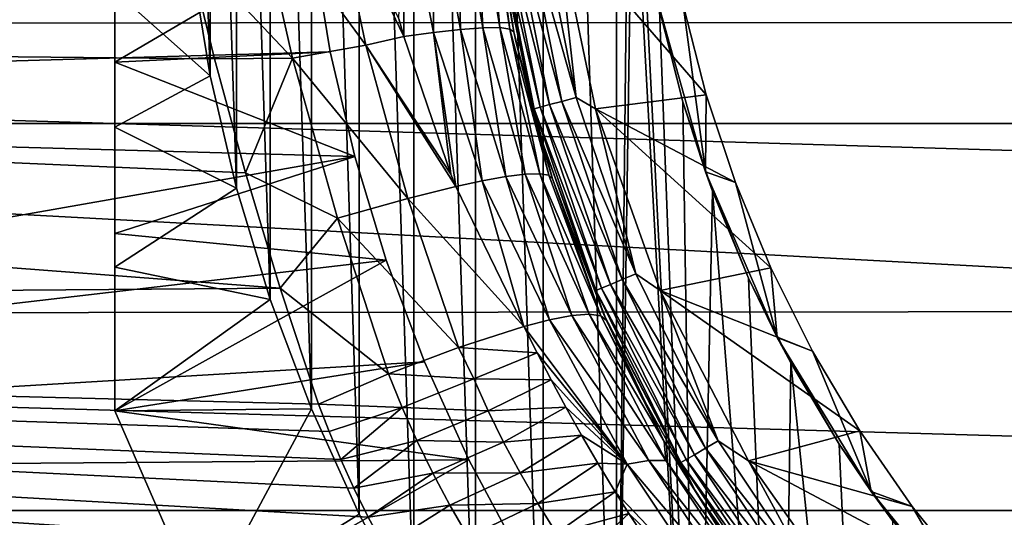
# Model space of a CAD drawing. Header units: metres. Extents: x -139 to 105, y -30 to 40.
# Tile 25 of 153: x -90.78 to -82.74, y -6.44 to -2.37. Entities that reach past the tile are written whole.
import ezdxf

# ---------------------------------------------------------------- set-up
doc = ezdxf.new("R2010")
doc.units = ezdxf.units.M
doc.layers.add('solid_150_SW0003', color=7, linetype='CONTINUOUS')

msp = doc.modelspace()

# ---------------------------------------------------------------- linework, layer by layer
at = {"layer": 'solid_150_SW0003'}
for points in [[(-85.90313, 9.558289, 38.637951), (-86.502502, 8.828372, 38.637951), (-85.90313, -9.558289, 38.637951)], [(-85.90313, 9.558289, 38.637951), (-85.90313, -9.558289, 38.637951), (-85.799141, 0, 38.637951)], [(-86.502502, 8.828372, 38.637951), (-87.054787, 8.056686, 38.637951), (-86.502502, -8.828372, 38.637951)], [(-86.502502, 8.828372, 38.637951), (-86.502502, -8.828372, 38.637951), (-85.90313, -9.558289, 38.637951)], [(-87.054787, 8.056686, 38.637951), (-87.5578, 7.247901, 38.637951), (-87.054787, -8.056686, 38.637951)], [(-87.054787, 8.056686, 38.637951), (-87.054787, -8.056686, 38.637951), (-86.502502, -8.828372, 38.637951)], [(-87.5578, 7.247901, 38.637951), (-88.005074, 6.41228, 38.637951), (-87.5578, -7.247901, 38.637951)], [(-87.5578, 7.247901, 38.637951), (-87.5578, -7.247901, 38.637951), (-87.054787, -8.056686, 38.637951)], [(-88.005074, 6.41228, 38.637951), (-88.394829, 5.551097, 38.637951), (-88.005074, -6.41228, 38.637951)], [(-88.005074, 6.41228, 38.637951), (-88.005074, -6.41228, 38.637951), (-87.5578, -7.247901, 38.637951)], [(-90, -4.394884, 36.375858), (-90, 4.393887, 36.376377), (-90, 5.567764, 35.637951)], [(-90, -5.567764, 35.637951), (-90, -4.394884, 36.375858), (-90, 5.567764, 35.637951)], [(-90, 5.567764, 26.637949), (-90, -5.567764, 35.637951), (-90, 5.567764, 35.637951)], [(-90, 5.567764, 26.637949), (-90, -5.567764, 26.637949), (-90, -5.567764, 35.637951)], [(-90, 5.567764, 26.637949), (-90, 4.120641, 26.105152), (-90, -5.567764, 26.637949)], [(-88.394829, 5.551097, 38.637951), (-88.729866, 4.660062, 38.637951), (-88.394829, -5.551097, 38.637951)], [(-88.394829, 5.551097, 38.637951), (-88.394829, -5.551097, 38.637951), (-88.005074, -6.41228, 38.637951)], [(-88.729866, 4.660062, 38.637951), (-89.006325, 3.750361, 38.637951), (-88.729866, -4.660062, 38.637951)], [(-88.729866, 4.660062, 38.637951), (-88.729866, -4.660062, 38.637951), (-88.394829, -5.551097, 38.637951)], [(-90, -3.251453, 36.941399), (-90, 3.249823, 36.942093), (-90, 4.393887, 36.376377)], [(-90, -4.394884, 36.375858), (-90, -3.251453, 36.941399), (-90, 4.393887, 36.376377)], [(-90, 4.120641, 26.105152), (-90, -4.12066, 26.105158), (-90, -5.567764, 26.637949)], [(-90, 4.120641, 26.105152), (-90, 2.720599, 25.731308), (-90, -4.12066, 26.105158)], [(-89.006325, 3.750361, 38.637951), (-89.220665, 2.832083, 38.637951), (-89.006325, -3.750361, 38.637951)], [(-89.006325, 3.750361, 38.637951), (-89.006325, -3.750361, 38.637951), (-88.729866, -4.660062, 38.637951)], [(-90, -3.251453, 36.941399), (-90, -2.137442, 37.334099), (-90, 3.249823, 36.942093)], [(-89.220665, 2.832083, 38.637951), (-89.374077, 1.901819, 38.637951), (-89.220665, -2.832083, 38.637951)], [(-89.220665, 2.832083, 38.637951), (-89.220665, -2.832083, 38.637951), (-89.006325, -3.750361, 38.637951)], [(-90, 2.720599, 25.731308), (-90, -2.720624, 25.731314), (-90, -4.12066, 26.105158)], [(-90, 2.720599, 25.731308), (-90, 1.352199, 25.510786), (-90, -2.720624, 25.731314)], [(-89.374077, 1.901819, 38.637951), (-89.374077, -1.901819, 38.637951), (-89.220665, -2.832083, 38.637951)], [(-90, 1.352199, 25.510786), (-90, -1.352218, 25.510788), (-90, -2.720624, 25.731314)], [(-117.000031, -2.410733, 95.916939), (-40, -2.379622, 95.920692), (-40, 0, 96.062759)], [(-117.000031, -2.410733, 95.916939), (-40, 0, 96.062759), (-115.500031, 0, 96.062759)], [(-117.000031, -2.410733, 56.208595), (-117.000031, 0, 56.062771), (-89.408424, -1.775879, 56.141773)], [(-45.475842, -3.221479, 3.637949), (-104.699997, 0, 3.637949), (-45.299999, 0, 3.637949)], [(-45.475842, -3.221479, 3.637949), (-104.524162, -3.221479, 3.637949), (-104.699997, 0, 3.637949)], [(-103.334969, -3.068122, 23.637949), (-88.5, 0, 23.637949), (-103.5, 0, 23.637949)], [(-103.334969, -3.068122, 23.637949), (-88.469452, -0.891737, 23.637949), (-88.5, 0, 23.637949)], [(-85.90313, -9.558289, 38.637951), (-85.771942, -0.77288, 38.637951), (-85.799141, 0, 38.637951)], [(-85.90313, -9.558289, 38.637951), (-85.252441, -10.252441, 38.637951), (-85.771942, -0.77288, 38.637951)], [(-85.252441, -10.252441, 38.637951), (-85.690224, -1.535287, 38.637951), (-85.771942, -0.77288, 38.637951)], [(-103.334969, -3.068122, 23.637949), (-88.382759, -1.770659, 23.637949), (-88.469452, -0.891737, 23.637949)], [(-87.640297, -2.51196, 55.928982), (-87.67997, -2.368157, 55.917652), (-87.642067, -1.229199, 55.708458)], [(-87.396675, -2.479164, 55.791279), (-87.642067, -1.229199, 55.708458), (-87.403511, -1.217534, 55.522923)], [(-87.396675, -2.479164, 55.791279), (-87.640297, -2.51196, 55.928982), (-87.642067, -1.229199, 55.708458)], [(-87.176895, -2.453123, 55.604336), (-87.403511, -1.217534, 55.522923), (-87.20298, -1.21334, 55.288284)], [(-87.176895, -2.453123, 55.604336), (-87.396675, -2.479164, 55.791279), (-87.403511, -1.217534, 55.522923)], [(-86.993134, -2.439276, 55.374889), (-87.20298, -1.21334, 55.288284), (-87.054329, -1.217109, 55.017944)], [(-86.993134, -2.439276, 55.374889), (-87.176895, -2.453123, 55.604336), (-87.20298, -1.21334, 55.288284)], [(-86.85659, -2.438644, 55.115311), (-87.054329, -1.217109, 55.017944), (-86.965042, -1.228353, 54.729668)], [(-86.85659, -2.438644, 55.115311), (-86.993134, -2.439276, 55.374889), (-87.054329, -1.217109, 55.017944)], [(-86.773102, -2.450768, 54.841156), (-86.965042, -1.228353, 54.729668), (-86.935135, -1.245991, 54.443222)], [(-86.773102, -2.450768, 54.841156), (-86.85659, -2.438644, 55.115311), (-86.965042, -1.228353, 54.729668)], [(-86.742363, -2.473235, 54.566971), (-86.935135, -1.245991, 54.443222), (-86.888229, -1.633999, 46.837948)], [(-86.773102, -2.450768, 54.841156), (-86.935135, -1.245991, 54.443222), (-86.742363, -2.473235, 54.566971)], [(-88.382759, -1.770659, 23.637949), (-90, -2.720624, 25.731314), (-90, -1.352218, 25.510788)], [(-89.408424, -1.775879, 56.141773), (-88.850204, -1.352463, 56.073666), (-88.548378, -2.687185, 56.203346)], [(-88.850204, -1.352463, 56.073666), (-88.220848, -1.297715, 55.947285), (-87.950867, -2.580628, 56.053886)], [(-88.548378, -2.687185, 56.203346), (-88.850204, -1.352463, 56.073666), (-87.950867, -2.580628, 56.053886)], [(-88.220848, -1.297715, 55.947285), (-87.67997, -2.368157, 55.917652), (-87.640297, -2.51196, 55.928982)], [(-87.950867, -2.580628, 56.053886), (-88.220848, -1.297715, 55.947285), (-87.640297, -2.51196, 55.928982)], [(-86.649139, -1.533638, 46.404739), (-86.529419, -1.517877, 46.354851), (-86.232658, -3.009782, 46.354851)], [(-86.232658, -3.009782, 46.354851), (-86.529419, -1.517877, 46.354851), (-86.391304, -1.573806, 46.337948)], [(-86.880447, -1.56409, 46.708538), (-86.574654, -3.101419, 46.708538), (-86.888229, -1.633999, 46.837948)], [(-86.830856, -1.557562, 46.587837), (-86.526344, -3.088474, 46.587837), (-86.880447, -1.56409, 46.708538)], [(-86.526344, -3.088474, 46.587837), (-86.574654, -3.101419, 46.708538), (-86.880447, -1.56409, 46.708538)], [(-86.751961, -1.547175, 46.484211), (-86.449478, -3.067878, 46.484211), (-86.830856, -1.557562, 46.587837)], [(-86.449478, -3.067878, 46.484211), (-86.526344, -3.088474, 46.587837), (-86.830856, -1.557562, 46.587837)], [(-86.649139, -1.533638, 46.404739), (-86.349297, -3.041036, 46.404739), (-86.751961, -1.547175, 46.484211)], [(-86.349297, -3.041036, 46.404739), (-86.449478, -3.067878, 46.484211), (-86.751961, -1.547175, 46.484211)], [(-86.649139, -1.533638, 46.404739), (-86.232658, -3.009782, 46.354851), (-86.349297, -3.041036, 46.404739)], [(-85.169456, -2.988082, 46.337948), (-86.073418, -3.102036, 46.337948), (-86.391304, -1.573806, 46.337948)], [(-86.232658, -3.009782, 46.354851), (-86.391304, -1.573806, 46.337948), (-86.073418, -3.102036, 46.337948)], [(-85.3573, -2.251711, 46.337948), (-85.169456, -2.988082, 46.337948), (-86.391304, -1.573806, 46.337948)], [(-85.252441, -10.252441, 38.637951), (-85.552727, -2.294196, 38.637951), (-85.690224, -1.535287, 38.637951)], [(-86.574654, -3.101419, 46.708538), (-86.555008, -3.237561, 46.837948), (-86.888229, -1.633999, 46.837948)], [(-86.742363, -2.473235, 54.566971), (-86.888229, -1.633999, 46.837948), (-86.555008, -3.237561, 46.837948)], [(-117.000031, -2.410733, 56.208595), (-89.408424, -1.775879, 56.141773), (-89.186241, -2.693425, 56.244965)], [(-103.334969, -3.068122, 23.637949), (-88.239929, -2.636766, 23.637949), (-88.382759, -1.770659, 23.637949)], [(-88.382759, -1.770659, 23.637949), (-88.239929, -2.636766, 23.637949), (-90, -2.720624, 25.731314)], [(-89.186241, -2.693425, 56.244965), (-89.408424, -1.775879, 56.141773), (-88.548378, -2.687185, 56.203346)], [(-90, -2.137442, 37.334099), (-89.220665, -2.832083, 38.637951), (-89.374077, -1.901819, 38.637951)], [(-90, -3.251453, 36.941399), (-89.220665, -2.832083, 38.637951), (-90, -2.137442, 37.334099)], [(-85.176407, -3.616734, 46.137951), (-85.3573, -2.251711, 46.337948), (-85.574089, -2.197435, 46.137951)], [(-85.574089, -2.197435, 46.137951), (-85.552727, -2.294196, 38.637951), (-85.361336, -3.044461, 38.637951)], [(-85.176407, -3.616734, 46.137951), (-85.574089, -2.197435, 46.137951), (-85.361336, -3.044461, 38.637951)], [(-85.252441, -10.252441, 38.637951), (-85.361336, -3.044461, 38.637951), (-85.552727, -2.294196, 38.637951)], [(-85.176407, -3.616734, 46.137951), (-85.169456, -2.988082, 46.337948), (-85.3573, -2.251711, 46.337948)], [(-117.000031, -2.410733, 95.916939), (-40, -4.725437, 95.496498), (-40, -2.379622, 95.920692)], [(-117.000031, -2.410733, 95.916939), (-117.000031, -4.786312, 95.481598), (-40, -4.725437, 95.496498)], [(-117.000031, -2.410733, 56.208595), (-89.186241, -2.693425, 56.244965), (-88.932846, -3.625244, 56.394077)], [(-117.000031, -2.410733, 56.208595), (-88.932846, -3.625244, 56.394077), (-88.649933, -4.566044, 56.590965)], [(-117.000031, -4.786312, 56.643936), (-117.000031, -2.410733, 56.208595), (-88.649933, -4.566044, 56.590965)], [(-87.255074, -3.634837, 56.026703), (-87.640297, -2.51196, 55.928982), (-87.396675, -2.479164, 55.791279)], [(-86.998489, -3.690458, 55.889561), (-87.396675, -2.479164, 55.791279), (-87.176895, -2.453123, 55.604336)], [(-87.213623, -3.735859, 56.036102), (-87.255074, -3.634837, 56.026703), (-87.396675, -2.479164, 55.791279)], [(-86.998489, -3.690458, 55.889561), (-87.213623, -3.735859, 56.036102), (-87.396675, -2.479164, 55.791279)], [(-86.807274, -3.655607, 55.702972), (-87.176895, -2.453123, 55.604336), (-86.993134, -2.439276, 55.374889)], [(-86.807274, -3.655607, 55.702972), (-86.998489, -3.690458, 55.889561), (-87.176895, -2.453123, 55.604336)], [(-86.648529, -3.635926, 55.483105), (-86.993134, -2.439276, 55.374889), (-86.85659, -2.438644, 55.115311)], [(-86.648529, -3.635926, 55.483105), (-86.807274, -3.655607, 55.702972), (-86.993134, -2.439276, 55.374889)], [(-86.530067, -3.632416, 55.240562), (-86.85659, -2.438644, 55.115311), (-86.773102, -2.450768, 54.841156)], [(-86.530067, -3.632416, 55.240562), (-86.648529, -3.635926, 55.483105), (-86.85659, -2.438644, 55.115311)], [(-86.455688, -3.644524, 54.987793), (-86.773102, -2.450768, 54.841156), (-86.742363, -2.473235, 54.566971)], [(-86.455688, -3.644524, 54.987793), (-86.530067, -3.632416, 55.240562), (-86.773102, -2.450768, 54.841156)], [(-86.728676, -2.537367, 54.57502), (-86.742363, -2.473235, 54.566971), (-86.555008, -3.237561, 46.837948)], [(-86.455688, -3.644524, 54.987793), (-86.742363, -2.473235, 54.566971), (-86.728676, -2.537367, 54.57502)], [(-87.950867, -2.580628, 56.053886), (-87.640297, -2.51196, 55.928982), (-87.255074, -3.634837, 56.026703)], [(-86.42408, -3.672916, 54.739048), (-86.728676, -2.537367, 54.57502), (-86.555008, -3.237561, 46.837948)], [(-86.455688, -3.644524, 54.987793), (-86.728676, -2.537367, 54.57502), (-86.42408, -3.672916, 54.739048)], [(-103.334969, -3.068122, 23.637949), (-88.040375, -3.491716, 23.637949), (-88.239929, -2.636766, 23.637949)], [(-88.239929, -2.636766, 23.637949), (-88.040375, -3.491716, 23.637949), (-90, -2.720624, 25.731314)], [(-88.548378, -2.687185, 56.203346), (-87.950867, -2.580628, 56.053886), (-87.606705, -3.835563, 56.229912)], [(-87.950867, -2.580628, 56.053886), (-87.255074, -3.634837, 56.026703), (-87.213623, -3.735859, 56.036102)], [(-87.606705, -3.835563, 56.229912), (-87.950867, -2.580628, 56.053886), (-87.213623, -3.735859, 56.036102)], [(-88.040375, -3.491716, 23.637949), (-90, -4.12066, 26.105158), (-90, -2.720624, 25.731314)], [(-88.932846, -3.625244, 56.394077), (-89.186241, -2.693425, 56.244965), (-88.548378, -2.687185, 56.203346)], [(-88.932846, -3.625244, 56.394077), (-88.548378, -2.687185, 56.203346), (-88.181908, -3.993971, 56.415482)], [(-88.181908, -3.993971, 56.415482), (-88.548378, -2.687185, 56.203346), (-87.606705, -3.835563, 56.229912)], [(-90, -3.251453, 36.941399), (-89.006325, -3.750361, 38.637951), (-89.220665, -2.832083, 38.637951)], [(-86.349297, -3.041036, 46.404739), (-85.85527, -4.4964, 46.404739), (-86.449478, -3.067878, 46.484211)], [(-86.349297, -3.041036, 46.404739), (-86.232658, -3.009782, 46.354851), (-85.743706, -4.450189, 46.354851)], [(-86.349297, -3.041036, 46.404739), (-85.743706, -4.450189, 46.354851), (-85.85527, -4.4964, 46.404739)], [(-85.743706, -4.450189, 46.354851), (-86.232658, -3.009782, 46.354851), (-86.073418, -3.102036, 46.337948)], [(-85.169456, -2.988082, 46.337948), (-84.931473, -3.704812, 46.337948), (-86.073418, -3.102036, 46.337948)], [(-85.176407, -3.616734, 46.137951), (-85.361336, -3.044461, 38.637951), (-85.118866, -3.774714, 38.637951)], [(-85.252441, -10.252441, 38.637951), (-85.118866, -3.774714, 38.637951), (-85.361336, -3.044461, 38.637951)], [(-85.176407, -3.616734, 46.137951), (-84.931473, -3.704812, 46.337948), (-85.169456, -2.988082, 46.337948)], [(-102.840805, -6.090719, 23.637949), (-88.040375, -3.491716, 23.637949), (-103.334969, -3.068122, 23.637949)], [(-86.526344, -3.088474, 46.587837), (-86.024605, -4.566541, 46.587837), (-86.574654, -3.101419, 46.708538)], [(-86.574654, -3.101419, 46.708538), (-86.070816, -4.585681, 46.708538), (-86.555008, -3.237561, 46.837948)], [(-86.024605, -4.566541, 46.587837), (-86.070816, -4.585681, 46.708538), (-86.574654, -3.101419, 46.708538)], [(-86.449478, -3.067878, 46.484211), (-85.951088, -4.536088, 46.484211), (-86.526344, -3.088474, 46.587837)], [(-85.951088, -4.536088, 46.484211), (-86.024605, -4.566541, 46.587837), (-86.526344, -3.088474, 46.587837)], [(-85.85527, -4.4964, 46.404739), (-85.951088, -4.536088, 46.484211), (-86.449478, -3.067878, 46.484211)], [(-84.642555, -4.401126, 46.337948), (-85.546181, -4.585154, 46.337948), (-86.073418, -3.102036, 46.337948)], [(-85.743706, -4.450189, 46.354851), (-86.073418, -3.102036, 46.337948), (-85.546181, -4.585154, 46.337948)], [(-84.931473, -3.704812, 46.337948), (-84.642555, -4.401126, 46.337948), (-86.073418, -3.102036, 46.337948)], [(-45.993919, -6.381353, 3.637949), (-104.006081, -6.381353, 3.637949), (-104.524162, -3.221479, 3.637949)], [(-45.475842, -3.221479, 3.637949), (-45.993919, -6.381353, 3.637949), (-104.524162, -3.221479, 3.637949)], [(-90, -4.394884, 36.375858), (-89.006325, -3.750361, 38.637951), (-90, -3.251453, 36.941399)], [(-86.070816, -4.585681, 46.708538), (-86.006538, -4.780813, 46.837948), (-86.555008, -3.237561, 46.837948)], [(-86.42408, -3.672916, 54.739048), (-86.555008, -3.237561, 46.837948), (-86.006538, -4.780813, 46.837948)], [(-102.840805, -6.090719, 23.637949), (-87.782982, -4.338679, 23.637949), (-88.040375, -3.491716, 23.637949)], [(-88.040375, -3.491716, 23.637949), (-87.782982, -4.338679, 23.637949), (-90, -4.12066, 26.105158)], [(-84.589188, -4.968646, 46.137951), (-84.931473, -3.704812, 46.337948), (-85.176407, -3.616734, 46.137951)], [(-85.176407, -3.616734, 46.137951), (-85.118866, -3.774714, 38.637951), (-84.824486, -4.484166, 38.637951)], [(-84.589188, -4.968646, 46.137951), (-85.176407, -3.616734, 46.137951), (-84.824486, -4.484166, 38.637951)], [(-88.649933, -4.566044, 56.590965), (-88.932846, -3.625244, 56.394077), (-88.181908, -3.993971, 56.415482)], [(-86.658875, -4.878915, 56.162197), (-87.213623, -3.735859, 56.036102), (-86.998489, -3.690458, 55.889561)], [(-86.449707, -4.824068, 55.982037), (-86.998489, -3.690458, 55.889561), (-86.807274, -3.655607, 55.702972)], [(-86.449707, -4.824068, 55.982037), (-86.658875, -4.878915, 56.162197), (-86.998489, -3.690458, 55.889561)], [(-86.267441, -4.789821, 55.759426), (-86.807274, -3.655607, 55.702972), (-86.648529, -3.635926, 55.483105)], [(-86.267441, -4.789821, 55.759426), (-86.449707, -4.824068, 55.982037), (-86.807274, -3.655607, 55.702972)], [(-86.126289, -4.779634, 55.507801), (-86.648529, -3.635926, 55.483105), (-86.530067, -3.632416, 55.240562)], [(-86.126289, -4.779634, 55.507801), (-86.267441, -4.789821, 55.759426), (-86.648529, -3.635926, 55.483105)], [(-86.030762, -4.79372, 55.235802), (-86.530067, -3.632416, 55.240562), (-86.455688, -3.644524, 54.987793)], [(-86.030762, -4.79372, 55.235802), (-86.126289, -4.779634, 55.507801), (-86.530067, -3.632416, 55.240562)], [(-86.030762, -4.79372, 55.235802), (-86.455688, -3.644524, 54.987793), (-86.42408, -3.672916, 54.739048)], [(-86.403641, -3.735896, 54.749405), (-86.42408, -3.672916, 54.739048), (-86.006538, -4.780813, 46.837948)], [(-86.030762, -4.79372, 55.235802), (-86.42408, -3.672916, 54.739048), (-86.403641, -3.735896, 54.749405)], [(-90, -4.394884, 36.375858), (-88.729866, -4.660062, 38.637951), (-89.006325, -3.750361, 38.637951)], [(-87.606705, -3.835563, 56.229912), (-87.213623, -3.735859, 56.036102), (-86.658875, -4.878915, 56.162197)], [(-85.984581, -4.831049, 54.956539), (-86.403641, -3.735896, 54.749405), (-86.006538, -4.780813, 46.837948)], [(-86.030762, -4.79372, 55.235802), (-86.403641, -3.735896, 54.749405), (-85.984581, -4.831049, 54.956539)], [(-85.252441, -10.252441, 38.637951), (-84.558289, -10.903132, 38.637951), (-85.118866, -3.774714, 38.637951)], [(-84.558289, -10.903132, 38.637951), (-84.824486, -4.484166, 38.637951), (-85.118866, -3.774714, 38.637951)], [(-84.589188, -4.968646, 46.137951), (-84.642555, -4.401126, 46.337948), (-84.931473, -3.704812, 46.337948)], [(-88.181908, -3.993971, 56.415482), (-87.606705, -3.835563, 56.229912), (-87.192032, -5.049994, 56.483215)], [(-87.192032, -5.049994, 56.483215), (-87.606705, -3.835563, 56.229912), (-86.658875, -4.878915, 56.162197)], [(-88.649933, -4.566044, 56.590965), (-88.181908, -3.993971, 56.415482), (-87.76384, -5.266576, 56.712456)], [(-87.76384, -5.266576, 56.712456), (-88.181908, -3.993971, 56.415482), (-87.192032, -5.049994, 56.483215)], [(-87.782982, -4.338679, 23.637949), (-90, -5.567764, 26.637949), (-90, -4.12066, 26.105158)], [(-102.840805, -6.090719, 23.637949), (-87.471046, -5.168263, 23.637949), (-87.782982, -4.338679, 23.637949)], [(-87.782982, -4.338679, 23.637949), (-87.471046, -5.168263, 23.637949), (-90, -5.567764, 26.637949)], [(-90, -5.567764, 35.637951), (-88.729866, -4.660062, 38.637951), (-90, -4.394884, 36.375858)], [(-84.642555, -4.401126, 46.337948), (-84.302284, -5.080386, 46.337948), (-85.546181, -4.585154, 46.337948)], [(-84.589188, -4.968646, 46.137951), (-84.302284, -5.080386, 46.337948), (-84.642555, -4.401126, 46.337948)], [(-85.85527, -4.4964, 46.404739), (-85.175507, -5.87483, 46.404739), (-85.951088, -4.536088, 46.484211)], [(-85.85527, -4.4964, 46.404739), (-85.743706, -4.450189, 46.354851), (-85.070923, -5.814452, 46.354851)], [(-85.85527, -4.4964, 46.404739), (-85.070923, -5.814452, 46.354851), (-85.175507, -5.87483, 46.404739)], [(-85.070923, -5.814452, 46.354851), (-85.743706, -4.450189, 46.354851), (-85.546181, -4.585154, 46.337948)], [(-84.589188, -4.968646, 46.137951), (-84.824486, -4.484166, 38.637951), (-84.477798, -5.176243, 38.637951)], [(-84.558289, -10.903132, 38.637951), (-84.477798, -5.176243, 38.637951), (-84.824486, -4.484166, 38.637951)], [(-117.000031, -4.786312, 56.643936), (-88.649933, -4.566044, 56.590965), (-88.336945, -5.514043, 56.83791)], [(-87.76384, -5.266576, 56.712456), (-88.336945, -5.514043, 56.83791), (-88.649933, -4.566044, 56.590965)], [(-86.024605, -4.566541, 46.587837), (-85.334236, -5.966474, 46.587837), (-86.070816, -4.585681, 46.708538)], [(-85.951088, -4.536088, 46.484211), (-85.26532, -5.926684, 46.484211), (-86.024605, -4.566541, 46.587837)], [(-85.26532, -5.926684, 46.484211), (-85.334236, -5.966474, 46.587837), (-86.024605, -4.566541, 46.587837)], [(-85.175507, -5.87483, 46.404739), (-85.26532, -5.926684, 46.484211), (-85.951088, -4.536088, 46.484211)], [(-90, -5.567764, 35.637951), (-88.394829, -5.551097, 38.637951), (-88.729866, -4.660062, 38.637951)], [(-86.070816, -4.585681, 46.708538), (-85.377548, -5.991481, 46.708538), (-86.006538, -4.780813, 46.837948)], [(-85.334236, -5.966474, 46.587837), (-85.377548, -5.991481, 46.708538), (-86.070816, -4.585681, 46.708538)], [(-83.915977, -5.73249, 46.337948), (-84.823929, -5.97697, 46.337948), (-85.546181, -4.585154, 46.337948)], [(-85.070923, -5.814452, 46.354851), (-85.546181, -4.585154, 46.337948), (-84.823929, -5.97697, 46.337948)], [(-84.302284, -5.080386, 46.337948), (-83.915977, -5.73249, 46.337948), (-85.546181, -4.585154, 46.337948)], [(-117.000031, -4.786312, 95.481598), (-40, -7.004117, 94.796219), (-40, -4.725437, 95.496498)], [(-117.000031, -4.786312, 95.481598), (-117.000031, -7.092096, 94.763084), (-40, -7.004117, 94.796219)], [(-117.000031, -4.786312, 56.643936), (-88.336945, -5.514043, 56.83791), (-88.250305, -5.738677, 56.903763)], [(-117.000031, -4.786312, 56.643936), (-87.801201, -6.67635, 57.210018), (-87.659866, -6.919851, 57.298027)], [(-117.000031, -7.092096, 57.362446), (-117.000031, -4.786312, 56.643936), (-87.659866, -6.919851, 57.298027)], [(-117.000031, -4.786312, 56.643936), (-87.929962, -6.436311, 57.126724), (-87.801201, -6.67635, 57.210018)], [(-117.000031, -4.786312, 56.643936), (-88.046585, -6.199885, 57.048004), (-87.929962, -6.436311, 57.126724)], [(-117.000031, -4.786312, 56.643936), (-88.153435, -5.967314, 56.97374), (-88.046585, -6.199885, 57.048004)], [(-117.000031, -4.786312, 56.643936), (-88.250305, -5.738677, 56.903763), (-88.153435, -5.967314, 56.97374)], [(-85.815445, -6.003442, 56.268738), (-86.658875, -4.878915, 56.162197), (-86.449707, -4.824068, 55.982037)], [(-85.638756, -5.973157, 56.041115), (-86.449707, -4.824068, 55.982037), (-86.267441, -4.789821, 55.759426)], [(-85.638756, -5.973157, 56.041115), (-85.815445, -6.003442, 56.268738), (-86.449707, -4.824068, 55.982037)], [(-85.499138, -5.973885, 55.784111), (-86.267441, -4.789821, 55.759426), (-86.126289, -4.779634, 55.507801)], [(-85.638756, -5.973157, 56.041115), (-86.267441, -4.789821, 55.759426), (-85.499138, -5.973885, 55.784111)], [(-85.511978, -5.818387, 55.457897), (-86.126289, -4.779634, 55.507801), (-86.030762, -4.79372, 55.235802)], [(-85.499138, -5.973885, 55.784111), (-86.126289, -4.779634, 55.507801), (-85.511978, -5.818387, 55.457897)], [(-86.030762, -4.79372, 55.235802), (-85.984581, -4.831049, 54.956539), (-85.668388, -5.494139, 55.137993)], [(-85.511978, -5.818387, 55.457897), (-86.030762, -4.79372, 55.235802), (-85.668388, -5.494139, 55.137993)], [(-85.377548, -5.991481, 46.708538), (-85.253036, -6.235007, 46.837948), (-86.006538, -4.780813, 46.837948)], [(-85.984581, -4.831049, 54.956539), (-86.006538, -4.780813, 46.837948), (-85.253036, -6.235007, 46.837948)], [(-86.550873, -5.095406, 56.204853), (-87.192032, -5.049994, 56.483215), (-86.658875, -4.878915, 56.162197)], [(-85.815445, -6.003442, 56.268738), (-86.550873, -5.095406, 56.204853), (-86.658875, -4.878915, 56.162197)], [(-85.668388, -5.494139, 55.137993), (-85.984581, -4.831049, 54.956539), (-85.253036, -6.235007, 46.837948)], [(-83.823349, -6.228047, 46.137951), (-84.302284, -5.080386, 46.337948), (-84.589188, -4.968646, 46.137951)], [(-84.589188, -4.968646, 46.137951), (-84.477798, -5.176243, 38.637951), (-84.084198, -5.840651, 38.637951)], [(-83.823349, -6.228047, 46.137951), (-84.589188, -4.968646, 46.137951), (-84.084198, -5.840651, 38.637951)], [(-87.069016, -5.308098, 56.54512), (-87.76384, -5.266576, 56.712456), (-87.192032, -5.049994, 56.483215)], [(-87.069016, -5.308098, 56.54512), (-87.192032, -5.049994, 56.483215), (-86.550873, -5.095406, 56.204853)], [(-87.069016, -5.308098, 56.54512), (-86.550873, -5.095406, 56.204853), (-86.436775, -5.315636, 56.2537)], [(-85.815445, -6.003442, 56.268738), (-86.436775, -5.315636, 56.2537), (-86.550873, -5.095406, 56.204853)], [(-83.823349, -6.228047, 46.137951), (-83.915977, -5.73249, 46.337948), (-84.302284, -5.080386, 46.337948)], [(-102.840805, -6.090719, 23.637949), (-87.108177, -5.970055, 23.637949), (-87.471046, -5.168263, 23.637949)], [(-87.471046, -5.168263, 23.637949), (-87.108177, -5.970055, 23.637949), (-90, -5.567764, 26.637949)], [(-84.558289, -10.903132, 38.637951), (-83.828369, -11.502501, 38.637951), (-84.477798, -5.176243, 38.637951)], [(-83.828369, -11.502501, 38.637951), (-84.084198, -5.840651, 38.637951), (-84.477798, -5.176243, 38.637951)], [(-87.652924, -5.540845, 56.78899), (-88.336945, -5.514043, 56.83791), (-87.76384, -5.266576, 56.712456)], [(-87.652924, -5.540845, 56.78899), (-87.76384, -5.266576, 56.712456), (-87.069016, -5.308098, 56.54512)], [(-87.652924, -5.540845, 56.78899), (-87.069016, -5.308098, 56.54512), (-86.950897, -5.567838, 56.617073)], [(-86.950897, -5.567838, 56.617073), (-87.069016, -5.308098, 56.54512), (-86.436775, -5.315636, 56.2537)], [(-86.950897, -5.567838, 56.617073), (-86.436775, -5.315636, 56.2537), (-86.316498, -5.539406, 56.308353)], [(-85.815445, -6.003442, 56.268738), (-86.316498, -5.539406, 56.308353), (-86.436775, -5.315636, 56.2537)], [(-87.652924, -5.540845, 56.78899), (-88.250305, -5.738677, 56.903763), (-88.336945, -5.514043, 56.83791)], [(-87.652924, -5.540845, 56.78899), (-88.153435, -5.967314, 56.97374), (-88.250305, -5.738677, 56.903763)], [(-87.532158, -5.811487, 56.868679), (-88.153435, -5.967314, 56.97374), (-87.652924, -5.540845, 56.78899)], [(-87.532158, -5.811487, 56.868679), (-87.652924, -5.540845, 56.78899), (-86.950897, -5.567838, 56.617073)], [(-86.824402, -5.823893, 56.691959), (-86.950897, -5.567838, 56.617073), (-86.316498, -5.539406, 56.308353)], [(-86.824402, -5.823893, 56.691959), (-86.316498, -5.539406, 56.308353), (-86.189766, -5.766333, 56.368977)], [(-85.815445, -6.003442, 56.268738), (-86.189766, -5.766333, 56.368977), (-86.316498, -5.539406, 56.308353)], [(-85.284966, -6.182189, 55.371689), (-85.668388, -5.494139, 55.137993), (-85.253036, -6.235007, 46.837948)], [(-85.511978, -5.818387, 55.457897), (-85.668388, -5.494139, 55.137993), (-85.284966, -6.182189, 55.371689)], [(-89.282875, -7.211061, 35.637951), (-88.394829, -5.551097, 38.637951), (-90, -5.567764, 35.637951)], [(-89.282875, -7.211061, 26.637949), (-90, -5.567764, 35.637951), (-90, -5.567764, 26.637949)], [(-89.282875, -7.211061, 35.637951), (-90, -5.567764, 35.637951), (-89.282875, -7.211061, 26.637949)], [(-87.108177, -5.970055, 23.637949), (-89.282875, -7.211061, 26.637949), (-90, -5.567764, 26.637949)], [(-89.282875, -7.211061, 35.637951), (-88.005074, -6.41228, 38.637951), (-88.394829, -5.551097, 38.637951)], [(-87.532158, -5.811487, 56.868679), (-86.950897, -5.567838, 56.617073), (-86.824402, -5.823893, 56.691959)], [(-86.689384, -6.076112, 56.769646), (-86.824402, -5.823893, 56.691959), (-86.189766, -5.766333, 56.368977)], [(-86.689384, -6.076112, 56.769646), (-86.189766, -5.766333, 56.368977), (-86.055923, -5.996211, 56.43586)], [(-85.815445, -6.003442, 56.268738), (-86.055923, -5.996211, 56.43586), (-86.189766, -5.766333, 56.368977)], [(-83.915977, -5.73249, 46.337948), (-83.486908, -6.350375, 46.337948), (-84.823929, -5.97697, 46.337948)], [(-83.823349, -6.228047, 46.137951), (-83.486908, -6.350375, 46.337948), (-83.915977, -5.73249, 46.337948)], [(-87.532158, -5.811487, 56.868679), (-88.046585, -6.199885, 57.048004), (-88.153435, -5.967314, 56.97374)], [(-87.402153, -6.077955, 56.951279), (-88.046585, -6.199885, 57.048004), (-87.532158, -5.811487, 56.868679)], [(-87.402153, -6.077955, 56.951279), (-87.532158, -5.811487, 56.868679), (-86.824402, -5.823893, 56.691959)], [(-87.402153, -6.077955, 56.951279), (-86.824402, -5.823893, 56.691959), (-86.689384, -6.076112, 56.769646)], [(-85.511978, -5.818387, 55.457897), (-85.284966, -6.182189, 55.371689), (-84.914246, -6.775516, 55.774677)], [(-85.499138, -5.973885, 55.784111), (-85.511978, -5.818387, 55.457897), (-84.914246, -6.775516, 55.774677)], [(-85.175507, -5.87483, 46.404739), (-85.070923, -5.814452, 46.354851), (-84.22583, -7.079228, 46.354851)], [(-84.22583, -7.079228, 46.354851), (-85.070923, -5.814452, 46.354851), (-84.823929, -5.97697, 46.337948)], [(-83.823349, -6.228047, 46.137951), (-84.084198, -5.840651, 38.637951), (-83.647041, -6.470193, 38.637951)], [(-83.828369, -11.502501, 38.637951), (-83.647041, -6.470193, 38.637951), (-84.084198, -5.840651, 38.637951)], [(-85.26532, -5.926684, 46.484211), (-84.403908, -7.215873, 46.484211), (-85.334236, -5.966474, 46.587837)], [(-85.175507, -5.87483, 46.404739), (-84.321632, -7.15274, 46.404739), (-85.26532, -5.926684, 46.484211)], [(-84.321632, -7.15274, 46.404739), (-84.403908, -7.215873, 46.484211), (-85.26532, -5.926684, 46.484211)], [(-85.175507, -5.87483, 46.404739), (-84.22583, -7.079228, 46.354851), (-84.321632, -7.15274, 46.404739)], [(-102.840805, -6.090719, 23.637949), (-86.691742, -6.748047, 23.637949), (-87.108177, -5.970055, 23.637949)], [(-87.108177, -5.970055, 23.637949), (-86.691742, -6.748047, 23.637949), (-89.282875, -7.211061, 26.637949)], [(-86.545593, -6.324447, 56.850021), (-86.689384, -6.076112, 56.769646), (-86.055923, -5.996211, 56.43586)], [(-86.545593, -6.324447, 56.850021), (-86.055923, -5.996211, 56.43586), (-85.914207, -6.229225, 56.509121)], [(-85.815445, -6.003442, 56.268738), (-85.914207, -6.229225, 56.509121), (-86.055923, -5.996211, 56.43586)], [(-85.815445, -6.003442, 56.268738), (-85.076683, -7.110639, 56.668877), (-85.914207, -6.229225, 56.509121)], [(-84.903877, -7.077562, 56.438675), (-85.815445, -6.003442, 56.268738), (-85.638756, -5.973157, 56.041115)], [(-84.903877, -7.077562, 56.438675), (-85.076683, -7.110639, 56.668877), (-85.815445, -6.003442, 56.268738)], [(-85.638756, -5.973157, 56.041115), (-85.499138, -5.973885, 55.784111), (-84.764893, -7.080811, 56.181343)], [(-84.903877, -7.077562, 56.438675), (-85.638756, -5.973157, 56.041115), (-84.764893, -7.080811, 56.181343)], [(-84.764893, -7.080811, 56.181343), (-85.499138, -5.973885, 55.784111), (-84.914246, -6.775516, 55.774677)], [(-85.334236, -5.966474, 46.587837), (-84.467041, -7.264318, 46.587837), (-85.377548, -5.991481, 46.708538)], [(-85.377548, -5.991481, 46.708538), (-84.506721, -7.294765, 46.708538), (-85.253036, -6.235007, 46.837948)], [(-84.467041, -7.264318, 46.587837), (-84.506721, -7.294765, 46.708538), (-85.377548, -5.991481, 46.708538)], [(-84.403908, -7.215873, 46.484211), (-84.467041, -7.264318, 46.587837), (-85.334236, -5.966474, 46.587837)], [(-83.010689, -6.940554, 46.337948), (-83.918121, -7.260629, 46.337948), (-84.823929, -5.97697, 46.337948)], [(-84.22583, -7.079228, 46.354851), (-84.823929, -5.97697, 46.337948), (-83.918121, -7.260629, 46.337948)], [(-83.486908, -6.350375, 46.337948), (-83.010689, -6.940554, 46.337948), (-84.823929, -5.97697, 46.337948)], [(-102.015839, -9.07477, 23.637949), (-86.691742, -6.748047, 23.637949), (-102.840805, -6.090719, 23.637949)], [(-87.402153, -6.077955, 56.951279), (-87.929962, -6.436311, 57.126724), (-88.046585, -6.199885, 57.048004)], [(-87.262733, -6.340046, 57.036587), (-87.929962, -6.436311, 57.126724), (-87.402153, -6.077955, 56.951279)], [(-87.262733, -6.340046, 57.036587), (-87.402153, -6.077955, 56.951279), (-86.689384, -6.076112, 56.769646)], [(-87.262733, -6.340046, 57.036587), (-86.689384, -6.076112, 56.769646), (-86.545593, -6.324447, 56.850021)], [(-84.82502, -6.889771, 55.660046), (-85.284966, -6.182189, 55.371689), (-85.253036, -6.235007, 46.837948)], [(-84.914246, -6.775516, 55.774677), (-85.284966, -6.182189, 55.371689), (-84.82502, -6.889771, 55.660046)], [(-86.393677, -6.568734, 56.932858), (-86.545593, -6.324447, 56.850021), (-85.914207, -6.229225, 56.509121)], [(-86.393677, -6.568734, 56.932858), (-85.914207, -6.229225, 56.509121), (-85.802429, -6.406113, 56.568256)], [(-85.076683, -7.110639, 56.668877), (-85.802429, -6.406113, 56.568256), (-85.914207, -6.229225, 56.509121)], [(-84.506721, -7.294765, 46.708538), (-84.308533, -7.573055, 46.837948), (-85.253036, -6.235007, 46.837948)], [(-84.82502, -6.889771, 55.660046), (-85.253036, -6.235007, 46.837948), (-84.308533, -7.573055, 46.837948)], [(-82.893028, -7.371572, 46.137951), (-83.486908, -6.350375, 46.337948), (-83.823349, -6.228047, 46.137951)], [(-83.823349, -6.228047, 46.137951), (-83.647041, -6.470193, 38.637951), (-83.161835, -7.071507, 38.637951)], [(-82.893028, -7.371572, 46.137951), (-83.823349, -6.228047, 46.137951), (-83.161835, -7.071507, 38.637951)], [(-87.262733, -6.340046, 57.036587), (-87.801201, -6.67635, 57.210018), (-87.929962, -6.436311, 57.126724)], [(-87.113617, -6.597671, 57.124428), (-87.801201, -6.67635, 57.210018), (-87.262733, -6.340046, 57.036587)], [(-87.113617, -6.597671, 57.124428), (-87.262733, -6.340046, 57.036587), (-86.545593, -6.324447, 56.850021)], [(-87.113617, -6.597671, 57.124428), (-86.545593, -6.324447, 56.850021), (-86.393677, -6.568734, 56.932858)], [(-82.893028, -7.371572, 46.137951), (-83.010689, -6.940554, 46.337948), (-83.486908, -6.350375, 46.337948)], [(-46.855904, -9.485468, 3.637949), (-103.144096, -9.485468, 3.637949), (-104.006081, -6.381353, 3.637949)], [(-45.993919, -6.381353, 3.637949), (-46.855904, -9.485468, 3.637949), (-104.006081, -6.381353, 3.637949)], [(-89.282875, -7.211061, 35.637951), (-87.5578, -7.247901, 38.637951), (-88.005074, -6.41228, 38.637951)], [(-86.234169, -6.808899, 57.017956), (-86.393677, -6.568734, 56.932858), (-85.802429, -6.406113, 56.568256)], [(-86.234169, -6.808899, 57.017956), (-85.802429, -6.406113, 56.568256), (-85.685898, -6.584664, 56.631031)], [(-85.076683, -7.110639, 56.668877), (-85.685898, -6.584664, 56.631031), (-85.802429, -6.406113, 56.568256)]]:
    msp.add_3dface(points, dxfattribs=at)

doc.saveas('drawing.dxf')
